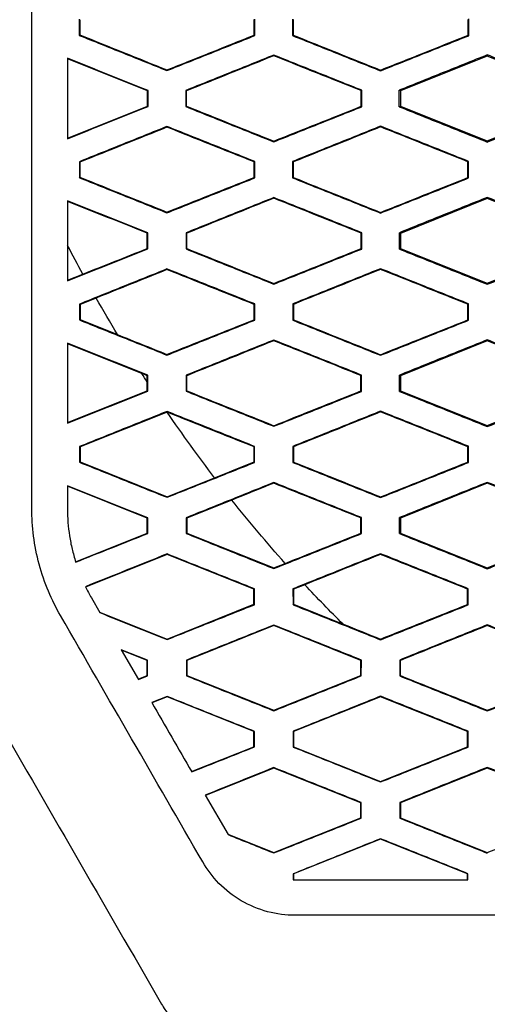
# Model space of a CAD drawing. Header units: millimetres. Extents: x -0.44 to 1.31, y -0.87 to 1.29.
# Tile 43 of 182: x 0.2543 to 0.2675, y 0.1471 to 0.1747. Entities that reach past the tile are written whole.
import ezdxf

# ---------------------------------------------------------------- set-up
doc = ezdxf.new("R2010")
doc.units = ezdxf.units.MM

msp = doc.modelspace()

# ---------------------------------------------------------------- linework, layer by layer
at = {"color": 7, "linetype": 'Continuous', "lineweight": 25}
for p, q in [((0.256013, 0.174737), (0.256013, 0.174284)), ((0.260949, 0.17428), (0.26095, 0.174741)), ((0.262006, 0.174742), (0.262006, 0.174279)), ((0.266955, 0.174276), (0.266955, 0.174745)), ((0.256013, 0.174284), (0.256031, 0.174296)), ((0.260949, 0.17428), (0.260932, 0.174292)), ((0.262006, 0.174279), (0.262024, 0.174291)), ((0.266955, 0.174276), (0.266938, 0.174288)), ((0.267478, 0.173736), (0.267478, 0.1737)), ((0.261478, 0.17373), (0.261478, 0.173711)), ((0.267478, 0.1737), (0.265035, 0.172722)), ((0.269922, 0.172722), (0.267478, 0.1737)), ((0.258478, 0.173295), (0.258478, 0.173314)), ((0.264478, 0.173289), (0.264478, 0.173307)), ((0.257945, 0.172738), (0.257928, 0.172726)), ((0.257945, 0.172283), (0.257945, 0.172738)), ((0.25901, 0.172739), (0.259011, 0.172282)), ((0.25901, 0.172739), (0.259028, 0.172727)), ((0.259028, 0.172294), (0.259028, 0.172727)), ((0.263952, 0.172743), (0.263934, 0.172731)), ((0.263951, 0.172279), (0.263952, 0.172743)), ((0.265035, 0.172722), (0.265004, 0.172743)), ((0.265035, 0.172722), (0.265035, 0.172299)), ((0.257945, 0.172283), (0.257927, 0.172295)), ((0.259028, 0.172294), (0.259011, 0.172282)), ((0.263951, 0.172279), (0.263934, 0.172291)), ((0.265005, 0.172278), (0.265035, 0.172299)), ((0.265035, 0.172299), (0.267478, 0.171322)), ((0.267478, 0.171322), (0.269922, 0.172299)), ((0.258478, 0.171725), (0.258478, 0.171706)), ((0.264478, 0.171732), (0.264478, 0.171713)), ((0.261478, 0.171293), (0.261478, 0.171312)), ((0.267478, 0.171287), (0.267478, 0.171322)), ((0.256016, 0.170735), (0.256016, 0.170286)), ((0.256033, 0.170723), (0.256016, 0.170735)), ((0.260947, 0.170739), (0.26093, 0.170728)), ((0.260947, 0.170282), (0.260947, 0.170739)), ((0.262008, 0.17074), (0.262009, 0.170281)), ((0.262026, 0.170728), (0.262008, 0.17074)), ((0.266953, 0.170743), (0.266935, 0.170732)), ((0.266953, 0.170278), (0.266953, 0.170743)), ((0.256016, 0.170286), (0.256033, 0.170298)), ((0.260947, 0.170282), (0.26093, 0.170294)), ((0.262009, 0.170281), (0.262026, 0.170293)), ((0.266953, 0.170278), (0.266935, 0.17029)), ((0.261478, 0.169727), (0.261478, 0.169708)), ((0.267478, 0.1697), (0.265035, 0.168722)), ((0.267478, 0.169733), (0.267478, 0.1697)), ((0.269922, 0.168722), (0.267478, 0.1697)), ((0.258478, 0.169298), (0.258478, 0.169317)), ((0.264478, 0.169291), (0.264478, 0.16931)), ((0.257942, 0.168736), (0.257925, 0.168724)), ((0.257942, 0.168285), (0.257942, 0.168736)), ((0.259013, 0.168737), (0.259013, 0.168284)), ((0.259013, 0.168737), (0.259031, 0.168725)), ((0.259031, 0.168296), (0.259031, 0.168725)), ((0.263949, 0.168741), (0.263932, 0.168729)), ((0.263949, 0.168281), (0.263949, 0.168741)), ((0.265035, 0.168722), (0.265007, 0.168741)), ((0.265035, 0.168722), (0.265035, 0.168299)), ((0.257942, 0.168285), (0.257925, 0.168297)), ((0.259031, 0.168296), (0.259013, 0.168284)), ((0.263949, 0.168281), (0.263931, 0.168293)), ((0.265007, 0.16828), (0.265035, 0.168299)), ((0.265035, 0.168299), (0.267478, 0.167322)), ((0.267478, 0.167322), (0.269922, 0.168299)), ((0.258478, 0.167722), (0.258478, 0.167703)), ((0.264478, 0.167729), (0.264478, 0.16771)), ((0.255681, 0.167403), (0.256114, 0.167576)), ((0.261478, 0.167296), (0.261478, 0.167315)), ((0.267478, 0.16729), (0.267478, 0.167322)), ((0.256488, 0.166903), (0.256035, 0.166722)), ((0.256018, 0.166733), (0.256019, 0.166288)), ((0.256035, 0.166722), (0.256018, 0.166733)), ((0.256035, 0.166722), (0.256035, 0.166299)), ((0.260945, 0.166738), (0.260927, 0.166726)), ((0.260944, 0.166284), (0.260945, 0.166738)), ((0.262011, 0.166738), (0.262012, 0.166283)), ((0.262029, 0.166727), (0.262011, 0.166738)), ((0.26695, 0.166741), (0.266933, 0.16673)), ((0.26695, 0.16628), (0.26695, 0.166741)), ((0.256019, 0.166288), (0.256035, 0.166299)), ((0.256035, 0.166299), (0.257088, 0.165878)), ((0.260944, 0.166284), (0.260927, 0.166296)), ((0.262012, 0.166283), (0.262029, 0.166295)), ((0.26695, 0.16628), (0.266932, 0.166292)), ((0.261478, 0.165724), (0.261478, 0.165705)), ((0.267478, 0.16573), (0.267478, 0.1657)), ((0.257767, 0.164784), (0.255681, 0.165618)), ((0.267478, 0.1657), (0.265035, 0.164722)), ((0.269922, 0.164722), (0.267478, 0.1657)), ((0.258478, 0.165301), (0.258478, 0.16532)), ((0.264478, 0.165295), (0.264478, 0.165313)), ((0.257939, 0.164734), (0.257922, 0.164722)), ((0.257922, 0.164544), (0.257922, 0.164722)), ((0.257939, 0.164287), (0.257939, 0.164734)), ((0.259016, 0.164735), (0.259017, 0.164286)), ((0.259016, 0.164735), (0.259034, 0.164723)), ((0.259034, 0.164298), (0.259034, 0.164723)), ((0.263946, 0.164739), (0.263929, 0.164727)), ((0.263946, 0.164283), (0.263946, 0.164739)), ((0.265035, 0.164722), (0.26501, 0.164739)), ((0.265035, 0.164722), (0.265035, 0.164299)), ((0.257922, 0.164299), (0.257922, 0.164544)), ((0.255681, 0.163403), (0.257922, 0.164299)), ((0.257939, 0.164287), (0.257922, 0.164299)), ((0.259034, 0.164298), (0.259017, 0.164286)), ((0.263946, 0.164283), (0.263928, 0.164295)), ((0.26501, 0.164282), (0.265035, 0.164299)), ((0.265035, 0.164299), (0.267479, 0.163322)), ((0.267479, 0.163322), (0.269922, 0.164299)), ((0.258479, 0.163699), (0.256035, 0.162722)), ((0.258479, 0.163718), (0.258479, 0.163699)), ((0.258486, 0.163697), (0.258479, 0.163699)), ((0.264479, 0.163725), (0.264479, 0.163706)), ((0.261479, 0.1633), (0.261479, 0.163318)), ((0.267479, 0.163294), (0.267479, 0.163322)), ((0.256022, 0.162731), (0.256022, 0.16229)), ((0.256035, 0.162722), (0.256022, 0.162731)), ((0.256035, 0.162722), (0.256035, 0.162299)), ((0.260941, 0.162735), (0.260924, 0.162724)), ((0.260941, 0.162286), (0.260941, 0.162735)), ((0.262015, 0.162736), (0.262015, 0.162285)), ((0.262032, 0.162724), (0.262015, 0.162736)), ((0.266947, 0.162739), (0.26693, 0.162727)), ((0.266947, 0.162282), (0.266947, 0.162739)), ((0.256022, 0.16229), (0.256035, 0.162299)), ((0.256035, 0.162299), (0.258479, 0.161322)), ((0.260941, 0.162286), (0.260923, 0.162298)), ((0.262015, 0.162285), (0.262032, 0.162297)), ((0.266947, 0.162282), (0.266929, 0.162294)), ((0.258479, 0.161322), (0.259814, 0.161856)), ((0.255681, 0.161632), (0.255681, 0.160993)), ((0.257922, 0.160722), (0.255681, 0.161618)), ((0.261479, 0.16172), (0.261479, 0.161701)), ((0.267479, 0.1617), (0.265035, 0.160722)), ((0.267479, 0.161726), (0.267479, 0.1617)), ((0.269922, 0.160722), (0.267479, 0.1617)), ((0.258479, 0.161305), (0.258479, 0.161322)), ((0.264479, 0.161298), (0.264479, 0.161317)), ((0.260301, 0.161229), (0.259035, 0.160722)), ((0.257936, 0.160732), (0.257922, 0.160722)), ((0.257936, 0.16029), (0.257936, 0.160732)), ((0.25902, 0.160733), (0.25902, 0.160289)), ((0.25902, 0.160733), (0.259035, 0.160722)), ((0.263943, 0.160736), (0.263925, 0.160725)), ((0.263942, 0.160285), (0.263943, 0.160736)), ((0.265035, 0.160722), (0.265013, 0.160737)), ((0.257922, 0.160299), (0.257922, 0.160722)), ((0.259035, 0.160722), (0.259035, 0.160299)), ((0.265035, 0.160722), (0.265035, 0.160299)), ((0.255908, 0.159493), (0.257922, 0.160299)), ((0.257936, 0.16029), (0.257922, 0.160299)), ((0.259035, 0.160299), (0.25902, 0.160289)), ((0.259035, 0.160299), (0.261479, 0.159322)), ((0.263942, 0.160285), (0.263925, 0.160297)), ((0.265014, 0.160285), (0.265035, 0.160299)), ((0.265035, 0.160299), (0.267479, 0.159322)), ((0.267479, 0.159322), (0.269922, 0.160299)), ((0.258479, 0.159699), (0.256192, 0.158785)), ((0.258479, 0.159715), (0.258479, 0.159699)), ((0.260922, 0.158722), (0.258479, 0.159699)), ((0.264479, 0.159721), (0.264479, 0.159703)), ((0.261479, 0.159322), (0.2618, 0.15945)), ((0.261479, 0.159303), (0.261479, 0.159322)), ((0.267479, 0.159298), (0.267479, 0.159322)), ((0.26235, 0.158848), (0.262035, 0.158722)), ((0.260938, 0.158733), (0.260922, 0.158722)), ((0.260922, 0.158299), (0.260922, 0.158722)), ((0.260937, 0.158288), (0.260938, 0.158733)), ((0.262018, 0.158734), (0.262019, 0.158288)), ((0.262035, 0.158722), (0.262018, 0.158734)), ((0.262035, 0.158722), (0.262035, 0.158299)), ((0.266943, 0.158737), (0.266926, 0.158725)), ((0.266943, 0.158285), (0.266943, 0.158737)), ((0.256353, 0.158479), (0.256592, 0.158065)), ((0.258479, 0.157322), (0.260922, 0.158299)), ((0.260937, 0.158288), (0.260922, 0.158299)), ((0.262019, 0.158288), (0.262035, 0.158299)), ((0.262035, 0.158299), (0.263426, 0.157743)), ((0.266943, 0.158285), (0.266926, 0.158297)), ((0.256584, 0.158079), (0.258479, 0.157322)), ((0.261479, 0.1577), (0.259035, 0.156722)), ((0.261479, 0.157716), (0.261479, 0.1577)), ((0.263922, 0.156722), (0.261479, 0.1577)), ((0.267479, 0.157722), (0.267479, 0.157703)), ((0.258479, 0.157309), (0.258479, 0.157322)), ((0.264479, 0.157302), (0.264479, 0.157321)), ((0.257932, 0.156729), (0.257194, 0.157024)), ((0.257194, 0.157024), (0.257675, 0.15619)), ((0.257922, 0.156722), (0.257202, 0.15701)), ((0.257932, 0.156729), (0.257922, 0.156722)), ((0.257922, 0.156299), (0.257922, 0.156722)), ((0.257932, 0.156292), (0.257932, 0.156729)), ((0.259024, 0.15673), (0.259024, 0.156291)), ((0.259024, 0.15673), (0.259035, 0.156722)), ((0.259035, 0.156722), (0.259035, 0.156299)), ((0.263939, 0.156734), (0.263922, 0.156722)), ((0.263922, 0.156299), (0.263922, 0.156722)), ((0.263938, 0.156288), (0.263939, 0.156734)), ((0.265017, 0.156734), (0.265018, 0.156287)), ((0.265017, 0.156734), (0.265035, 0.156723)), ((0.265035, 0.156299), (0.265035, 0.156723)), ((0.25767, 0.156198), (0.257922, 0.156299)), ((0.257675, 0.15619), (0.257932, 0.156292)), ((0.257932, 0.156292), (0.257922, 0.156299)), ((0.259035, 0.156299), (0.259024, 0.156291)), ((0.259035, 0.156299), (0.261479, 0.155322)), ((0.261479, 0.155322), (0.263922, 0.156299)), ((0.263938, 0.156288), (0.263922, 0.156299)), ((0.265035, 0.156299), (0.265018, 0.156287)), ((0.258479, 0.15571), (0.258051, 0.155539)), ((0.258479, 0.155699), (0.258056, 0.15553)), ((0.258479, 0.15571), (0.258479, 0.155699)), ((0.260922, 0.154722), (0.258479, 0.155699)), ((0.264479, 0.1557), (0.262035, 0.154722)), ((0.264479, 0.155717), (0.264479, 0.1557)), ((0.266922, 0.154722), (0.264479, 0.1557)), ((0.261479, 0.155308), (0.261479, 0.155322)), ((0.267479, 0.155302), (0.267479, 0.155321)), ((0.260934, 0.15473), (0.260922, 0.154722)), ((0.260922, 0.154299), (0.260922, 0.154722)), ((0.260933, 0.154291), (0.260934, 0.15473)), ((0.262022, 0.154731), (0.262023, 0.15429)), ((0.262035, 0.154722), (0.262022, 0.154731)), ((0.262035, 0.154722), (0.262035, 0.154299)), ((0.266939, 0.154734), (0.266922, 0.154722)), ((0.266922, 0.154299), (0.266922, 0.154722)), ((0.266939, 0.154287), (0.266939, 0.154734)), ((0.259171, 0.153599), (0.260922, 0.154299)), ((0.260933, 0.154291), (0.260922, 0.154299)), ((0.262023, 0.15429), (0.262035, 0.154299)), ((0.262035, 0.154299), (0.264479, 0.153322)), ((0.264479, 0.153322), (0.266922, 0.154299)), ((0.266939, 0.154287), (0.266922, 0.154299)), ((0.261479, 0.1537), (0.259557, 0.152931)), ((0.261479, 0.153712), (0.261479, 0.1537)), ((0.263922, 0.152722), (0.261479, 0.1537)), ((0.267479, 0.1537), (0.265035, 0.152722)), ((0.267479, 0.153718), (0.267479, 0.1537)), ((0.269922, 0.152722), (0.267479, 0.1537)), ((0.264479, 0.153307), (0.264479, 0.153322)), ((0.259553, 0.152938), (0.260194, 0.151827)), ((0.263935, 0.152731), (0.263922, 0.152722)), ((0.263922, 0.152299), (0.263922, 0.152722)), ((0.263934, 0.152291), (0.263935, 0.152731)), ((0.265022, 0.152732), (0.265022, 0.15229)), ((0.265022, 0.152732), (0.265035, 0.152722)), ((0.265035, 0.152722), (0.265035, 0.152299)), ((0.261479, 0.151322), (0.263922, 0.152299)), ((0.263934, 0.152291), (0.263922, 0.152299)), ((0.265035, 0.152299), (0.265022, 0.15229)), ((0.265035, 0.152299), (0.267479, 0.151322)), ((0.267479, 0.151322), (0.269922, 0.152299)), ((0.260188, 0.151838), (0.261479, 0.151322)), ((0.264479, 0.1517), (0.262035, 0.150722)), ((0.264479, 0.151713), (0.264479, 0.1517)), ((0.266922, 0.150722), (0.264479, 0.1517)), ((0.261479, 0.151312), (0.261479, 0.151322)), ((0.267479, 0.151307), (0.267479, 0.151322)), ((0.262027, 0.150728), (0.262027, 0.150562)), ((0.262027, 0.150728), (0.262035, 0.150722)), ((0.262035, 0.150722), (0.262035, 0.150561)), ((0.266935, 0.150731), (0.266922, 0.150722)), ((0.266922, 0.150561), (0.266922, 0.150722)), ((0.266935, 0.150561), (0.266935, 0.150731))]:
    msp.add_line(p, q, dxfattribs=at)
for points in [[(0.254681, 0.160984), (0.254681, 0.176109), (0.254681, 0.191171), (0.25468, 0.206227)], [(0.256031, 0.174725), (0.256031, 0.174582), (0.256031, 0.174439), (0.256031, 0.174296)], [(0.260932, 0.174292), (0.260932, 0.174438), (0.260932, 0.174584), (0.260932, 0.174729)], [(0.262023, 0.17473), (0.262023, 0.174584), (0.262024, 0.174437), (0.262024, 0.174291)], [(0.266938, 0.174288), (0.266938, 0.174437), (0.266938, 0.174585), (0.266938, 0.174733)], [(0.256031, 0.174296), (0.256846, 0.173969), (0.257662, 0.173641), (0.258478, 0.173314)], [(0.258478, 0.173314), (0.259296, 0.17364), (0.260114, 0.173966), (0.260932, 0.174292)], [(0.262024, 0.174291), (0.262842, 0.173963), (0.26366, 0.173635), (0.264478, 0.173307)], [(0.264478, 0.173307), (0.265298, 0.173634), (0.266118, 0.173961), (0.266938, 0.174288)], [(0.257928, 0.172726), (0.257178, 0.173025), (0.25643, 0.173323), (0.255681, 0.173622)], [(0.261478, 0.173711), (0.260661, 0.173383), (0.259845, 0.173055), (0.259028, 0.172727)], [(0.263934, 0.172731), (0.263115, 0.173057), (0.262297, 0.173384), (0.261478, 0.173711)], [(0.257927, 0.172295), (0.257927, 0.172439), (0.257927, 0.172582), (0.257928, 0.172726)], [(0.263934, 0.172291), (0.263934, 0.172437), (0.263934, 0.172584), (0.263934, 0.172731)], [(0.265005, 0.172278), (0.265004, 0.172433), (0.265004, 0.172588), (0.265004, 0.172743)], [(0.255681, 0.1714), (0.256429, 0.171699), (0.257178, 0.171997), (0.257927, 0.172295)], [(0.259028, 0.172294), (0.259845, 0.171967), (0.260661, 0.171639), (0.261478, 0.171312)], [(0.261478, 0.171312), (0.262297, 0.171638), (0.263115, 0.171965), (0.263934, 0.172291)], [(0.258478, 0.171706), (0.257663, 0.171378), (0.256848, 0.171051), (0.256033, 0.170723)], [(0.26093, 0.170728), (0.260112, 0.171054), (0.259295, 0.17138), (0.258478, 0.171706)], [(0.264478, 0.171713), (0.263661, 0.171385), (0.262843, 0.171057), (0.262026, 0.170728)], [(0.266935, 0.170732), (0.266116, 0.171059), (0.265297, 0.171386), (0.264478, 0.171713)], [(0.256033, 0.170723), (0.256033, 0.170582), (0.256033, 0.17044), (0.256033, 0.170298)], [(0.26093, 0.170294), (0.26093, 0.170438), (0.26093, 0.170583), (0.26093, 0.170728)], [(0.262026, 0.170728), (0.262026, 0.170583), (0.262026, 0.170438), (0.262026, 0.170293)], [(0.266935, 0.17029), (0.266935, 0.170437), (0.266935, 0.170584), (0.266935, 0.170732)], [(0.256033, 0.170298), (0.256848, 0.169971), (0.257663, 0.169644), (0.258478, 0.169317)], [(0.258478, 0.169317), (0.259295, 0.169643), (0.260112, 0.169968), (0.26093, 0.170294)], [(0.262026, 0.170293), (0.262843, 0.169965), (0.263661, 0.169638), (0.264478, 0.16931)], [(0.264478, 0.16931), (0.265297, 0.169637), (0.266116, 0.169963), (0.266935, 0.17029)], [(0.257925, 0.168724), (0.257177, 0.169023), (0.256429, 0.169321), (0.255681, 0.169619)], [(0.261478, 0.169708), (0.260662, 0.169381), (0.259846, 0.169053), (0.259031, 0.168725)], [(0.263932, 0.168729), (0.263114, 0.169055), (0.262296, 0.169382), (0.261478, 0.169708)], [(0.257925, 0.168297), (0.257925, 0.168439), (0.257925, 0.168582), (0.257925, 0.168724)], [(0.263931, 0.168293), (0.263931, 0.168438), (0.263931, 0.168583), (0.263932, 0.168729)], [(0.265007, 0.16828), (0.265007, 0.168434), (0.265007, 0.168588), (0.265007, 0.168741)], [(0.256114, 0.167576), (0.255967, 0.167844), (0.255823, 0.168113), (0.255681, 0.168384)], [(0.256114, 0.167576), (0.256717, 0.167816), (0.257321, 0.168057), (0.257925, 0.168297)], [(0.259031, 0.168296), (0.259847, 0.167969), (0.260662, 0.167642), (0.261478, 0.167315)], [(0.261478, 0.167315), (0.262296, 0.167641), (0.263113, 0.167967), (0.263931, 0.168293)], [(0.258478, 0.167703), (0.257815, 0.167436), (0.257152, 0.16717), (0.256488, 0.166903)], [(0.260927, 0.166726), (0.260111, 0.167051), (0.259294, 0.167377), (0.258478, 0.167703)], [(0.264478, 0.16771), (0.263662, 0.167382), (0.262845, 0.167054), (0.262029, 0.166727)], [(0.266933, 0.16673), (0.266114, 0.167056), (0.265296, 0.167383), (0.264478, 0.16771)], [(0.257088, 0.165878), (0.256884, 0.166217), (0.256684, 0.166559), (0.256488, 0.166903)], [(0.260927, 0.166296), (0.260927, 0.166439), (0.260927, 0.166582), (0.260927, 0.166726)], [(0.262029, 0.166727), (0.262029, 0.166583), (0.262029, 0.166439), (0.262029, 0.166295)], [(0.266932, 0.166292), (0.266932, 0.166438), (0.266933, 0.166584), (0.266933, 0.16673)], [(0.258478, 0.16532), (0.259294, 0.165645), (0.26011, 0.16597), (0.260927, 0.166296)], [(0.262029, 0.166295), (0.262845, 0.165968), (0.263662, 0.16564), (0.264478, 0.165313)], [(0.264478, 0.165313), (0.265296, 0.16564), (0.266114, 0.165966), (0.266932, 0.166292)], [(0.257088, 0.165878), (0.257552, 0.165692), (0.258015, 0.165506), (0.258478, 0.16532)], [(0.261478, 0.165705), (0.260663, 0.165378), (0.259848, 0.16505), (0.259034, 0.164723)], [(0.263929, 0.164727), (0.263112, 0.165053), (0.262295, 0.165379), (0.261478, 0.165705)], [(0.257922, 0.164722), (0.25787, 0.164743), (0.257819, 0.164763), (0.257767, 0.164784)], [(0.257922, 0.164544), (0.25787, 0.164624), (0.257818, 0.164704), (0.257767, 0.164784)], [(0.263928, 0.164295), (0.263928, 0.164439), (0.263928, 0.164583), (0.263929, 0.164727)], [(0.26501, 0.164282), (0.26501, 0.164435), (0.26501, 0.164587), (0.26501, 0.164739)], [(0.259034, 0.164298), (0.259849, 0.163972), (0.260664, 0.163645), (0.261479, 0.163318)], [(0.261479, 0.163318), (0.262295, 0.163644), (0.263111, 0.163969), (0.263928, 0.164295)], [(0.260924, 0.162724), (0.260111, 0.163048), (0.259298, 0.163372), (0.258486, 0.163697)], [(0.259814, 0.161856), (0.259355, 0.162457), (0.258912, 0.163071), (0.258486, 0.163697)], [(0.264479, 0.163706), (0.263663, 0.163379), (0.262847, 0.163052), (0.262032, 0.162724)], [(0.26693, 0.162727), (0.266112, 0.163054), (0.265295, 0.16338), (0.264479, 0.163706)], [(0.260923, 0.162298), (0.260924, 0.16244), (0.260924, 0.162582), (0.260924, 0.162724)], [(0.262032, 0.162724), (0.262032, 0.162582), (0.262032, 0.162439), (0.262032, 0.162297)], [(0.266929, 0.162294), (0.266929, 0.162439), (0.266929, 0.162583), (0.26693, 0.162727)], [(0.259814, 0.161856), (0.260184, 0.162003), (0.260553, 0.16215), (0.260923, 0.162298)], [(0.262032, 0.162297), (0.262848, 0.16197), (0.263663, 0.161644), (0.264479, 0.161317)], [(0.264479, 0.161317), (0.265295, 0.161643), (0.266112, 0.161968), (0.266929, 0.162294)], [(0.261479, 0.161701), (0.261086, 0.161544), (0.260694, 0.161386), (0.260301, 0.161229)], [(0.263925, 0.160725), (0.263109, 0.16105), (0.262294, 0.161376), (0.261479, 0.161701)], [(0.261799, 0.15945), (0.261283, 0.160028), (0.260783, 0.160621), (0.260301, 0.161229)], [(0.255485, 0.157984), (0.255363, 0.158195), (0.255134, 0.158652), (0.254869, 0.15942), (0.254712, 0.160221), (0.254681, 0.160736), (0.254681, 0.160984)], [(0.265014, 0.160285), (0.265014, 0.160435), (0.265014, 0.160586), (0.265013, 0.160737)], [(0.263925, 0.160297), (0.263925, 0.16044), (0.263925, 0.160582), (0.263925, 0.160725)], [(0.261799, 0.15945), (0.262508, 0.159732), (0.263216, 0.160015), (0.263925, 0.160297)], [(0.264479, 0.159703), (0.263769, 0.159418), (0.263059, 0.159133), (0.26235, 0.158848)], [(0.266926, 0.158725), (0.26611, 0.159051), (0.265294, 0.159377), (0.264479, 0.159703)], [(0.263426, 0.157743), (0.263059, 0.158103), (0.262701, 0.158472), (0.26235, 0.158848)], [(0.256187, 0.158794), (0.256239, 0.158687), (0.256295, 0.158582), (0.256353, 0.158479)], [(0.266926, 0.158297), (0.266926, 0.158439), (0.266926, 0.158582), (0.266926, 0.158725)], [(0.264479, 0.157321), (0.265294, 0.157646), (0.26611, 0.157971), (0.266926, 0.158297)], [(0.263426, 0.157743), (0.263777, 0.157602), (0.264128, 0.157462), (0.264479, 0.157321)], [(0.267479, 0.157703), (0.266664, 0.157376), (0.265849, 0.15705), (0.265035, 0.156723)], [(0.269926, 0.156725), (0.26911, 0.157051), (0.268294, 0.157377), (0.267479, 0.157703)], [(0.265035, 0.156299), (0.26585, 0.155973), (0.266664, 0.155647), (0.267479, 0.155321)], [(0.267479, 0.155321), (0.268294, 0.155646), (0.26911, 0.155971), (0.269926, 0.156297)], [(0.253485, 0.155448), (0.255099, 0.152652), (0.256713, 0.149856), (0.258327, 0.147061)], [(0.26208, 0.149561), (0.261825, 0.149561), (0.261298, 0.149627), (0.260544, 0.149941), (0.25991, 0.15044), (0.259604, 0.150849), (0.259482, 0.151061)], [(0.262027, 0.150562), (0.262047, 0.150561), (0.262067, 0.150561), (0.262086, 0.150561)], [(0.302882, 0.149561), (0.289274, 0.149561), (0.275689, 0.149561), (0.26208, 0.149561)]]:
    msp.add_open_spline(points, degree=3, dxfattribs=at)
for points, knots in [([(0.256013, 0.174284), (0.256424, 0.174119), (0.257246, 0.17379), (0.258068, 0.17346), (0.258478, 0.173295)], [0, 0, 0, 0, 0.500232, 1, 1, 1, 1]), ([(0.258478, 0.173295), (0.258891, 0.17346), (0.259714, 0.173788), (0.260538, 0.174116), (0.260949, 0.17428)], [0, 0, 0, 0, 0.500447, 1, 1, 1, 1]), ([(0.262006, 0.174279), (0.262419, 0.174114), (0.263242, 0.173784), (0.264067, 0.173454), (0.264478, 0.173289)], [0, 0, 0, 0, 0.500444, 1, 1, 1, 1]), ([(0.264478, 0.173289), (0.264892, 0.173453), (0.265717, 0.173783), (0.266543, 0.174112), (0.266955, 0.174276)], [0, 0, 0, 0, 0.5005237, 1, 1, 1, 1]), ([(0.267478, 0.173736), (0.267066, 0.17357), (0.266242, 0.17324), (0.265417, 0.172909), (0.265004, 0.172743)], [0, 0, 0, 0, 0.49947, 1, 1, 1, 1]), ([(0.269956, 0.172746), (0.269544, 0.172911), (0.268718, 0.173241), (0.267892, 0.173571), (0.267478, 0.173736)], [0, 0, 0, 0, 0.499572, 1, 1, 1, 1]), ([(0.257945, 0.172738), (0.257568, 0.172888), (0.256813, 0.17319), (0.256058, 0.17349), (0.255681, 0.173641)], [0, 0, 0, 0, 0.499789, 1, 1, 1, 1]), ([(0.255681, 0.173641), (0.255681, 0.173265), (0.255681, 0.172511), (0.255681, 0.171758), (0.255681, 0.171382)], [0, 0, 0, 0, 0.49987, 1, 1, 1, 1]), ([(0.261478, 0.17373), (0.261067, 0.173565), (0.260245, 0.173234), (0.259422, 0.172904), (0.25901, 0.172739)], [0, 0, 0, 0, 0.4995236, 1, 1, 1, 1]), ([(0.263952, 0.172743), (0.26354, 0.172907), (0.262715, 0.173236), (0.261891, 0.173565), (0.261478, 0.17373)], [0, 0, 0, 0, 0.499566, 1, 1, 1, 1]), ([(0.255681, 0.171382), (0.256058, 0.171532), (0.256813, 0.171832), (0.257568, 0.172133), (0.257945, 0.172283)], [0, 0, 0, 0, 0.500297, 1, 1, 1, 1]), ([(0.259011, 0.172282), (0.259422, 0.172117), (0.260245, 0.171788), (0.261067, 0.171458), (0.261478, 0.171293)], [0, 0, 0, 0, 0.50039, 1, 1, 1, 1]), ([(0.261478, 0.171293), (0.261891, 0.171458), (0.262715, 0.171786), (0.26354, 0.172115), (0.263951, 0.172279)], [0, 0, 0, 0, 0.50052, 1, 1, 1, 1]), ([(0.265005, 0.172278), (0.265417, 0.172113), (0.266242, 0.171783), (0.267066, 0.171452), (0.267478, 0.171287)], [0, 0, 0, 0, 0.500446, 1, 1, 1, 1]), ([(0.267478, 0.171287), (0.267892, 0.171452), (0.268718, 0.171782), (0.269544, 0.172111), (0.269956, 0.172276)], [0, 0, 0, 0, 0.5005143, 1, 1, 1, 1]), ([(0.258478, 0.171725), (0.258068, 0.17156), (0.257247, 0.17123), (0.256426, 0.1709), (0.256016, 0.170735)], [0, 0, 0, 0, 0.499682, 1, 1, 1, 1]), ([(0.260947, 0.170739), (0.260536, 0.170904), (0.259713, 0.171232), (0.25889, 0.17156), (0.258478, 0.171725)], [0, 0, 0, 0, 0.499639, 1, 1, 1, 1]), ([(0.264478, 0.171732), (0.264067, 0.171567), (0.263244, 0.171236), (0.26242, 0.170906), (0.262008, 0.17074)], [0, 0, 0, 0, 0.49947, 1, 1, 1, 1]), ([(0.266953, 0.170743), (0.266541, 0.170908), (0.265716, 0.171237), (0.264891, 0.171567), (0.264478, 0.171732)], [0, 0, 0, 0, 0.499561, 1, 1, 1, 1]), ([(0.256016, 0.170286), (0.256426, 0.170121), (0.257247, 0.169792), (0.258068, 0.169463), (0.258478, 0.169298)], [0, 0, 0, 0, 0.500218, 1, 1, 1, 1]), ([(0.258478, 0.169298), (0.25889, 0.169462), (0.259713, 0.16979), (0.260536, 0.170118), (0.260947, 0.170282)], [0, 0, 0, 0, 0.500463, 1, 1, 1, 1]), ([(0.262009, 0.170281), (0.262421, 0.170116), (0.263244, 0.169786), (0.264067, 0.169456), (0.264478, 0.169291)], [0, 0, 0, 0, 0.50043, 1, 1, 1, 1]), ([(0.264478, 0.169291), (0.264891, 0.169456), (0.265716, 0.169785), (0.266541, 0.170114), (0.266953, 0.170278)], [0, 0, 0, 0, 0.500539, 1, 1, 1, 1]), ([(0.257942, 0.168736), (0.257566, 0.168887), (0.256812, 0.169187), (0.256058, 0.169488), (0.255681, 0.169638)], [0, 0, 0, 0, 0.499803, 1, 1, 1, 1]), ([(0.255681, 0.169638), (0.255681, 0.169263), (0.255681, 0.168512), (0.255681, 0.16776), (0.255681, 0.167385)], [0, 0, 0, 0, 0.4998053, 1, 1, 1, 1]), ([(0.261478, 0.169727), (0.261068, 0.169562), (0.260246, 0.169232), (0.259424, 0.168902), (0.259013, 0.168737)], [0, 0, 0, 0, 0.499508, 1, 1, 1, 1]), ([(0.263949, 0.168741), (0.263538, 0.168905), (0.262714, 0.169234), (0.261891, 0.169563), (0.261478, 0.169727)], [0, 0, 0, 0, 0.499579, 1, 1, 1, 1]), ([(0.267478, 0.169733), (0.267067, 0.169568), (0.266243, 0.169237), (0.265419, 0.168907), (0.265007, 0.168741)], [0, 0, 0, 0, 0.499455, 1, 1, 1, 1]), ([(0.269954, 0.168744), (0.269542, 0.168909), (0.268716, 0.169238), (0.267891, 0.169568), (0.267478, 0.169733)], [0, 0, 0, 0, 0.499584, 1, 1, 1, 1]), ([(0.255681, 0.167385), (0.256058, 0.167535), (0.256812, 0.167835), (0.257565, 0.168135), (0.257942, 0.168285)], [0, 0, 0, 0, 0.500311, 1, 1, 1, 1]), ([(0.259013, 0.168284), (0.259425, 0.168119), (0.260246, 0.16779), (0.261068, 0.167461), (0.261478, 0.167296)], [0, 0, 0, 0, 0.50038, 1, 1, 1, 1]), ([(0.261478, 0.167296), (0.261891, 0.16746), (0.262714, 0.167788), (0.263537, 0.168117), (0.263949, 0.168281)], [0, 0, 0, 0, 0.500533, 1, 1, 1, 1]), ([(0.265007, 0.16828), (0.265419, 0.168115), (0.266243, 0.167785), (0.267067, 0.167455), (0.267478, 0.16729)], [0, 0, 0, 0, 0.500436, 1, 1, 1, 1]), ([(0.267478, 0.16729), (0.267891, 0.167455), (0.268716, 0.167784), (0.269541, 0.168113), (0.269953, 0.168278)], [0, 0, 0, 0, 0.500527, 1, 1, 1, 1]), ([(0.258478, 0.167722), (0.258069, 0.167557), (0.257248, 0.167228), (0.256429, 0.166898), (0.256018, 0.166733)], [0, 0, 0, 0, 0.49967, 1, 1, 1, 1]), ([(0.260945, 0.166738), (0.260534, 0.166902), (0.259712, 0.16723), (0.25889, 0.167558), (0.258478, 0.167722)], [0, 0, 0, 0, 0.499648, 1, 1, 1, 1]), ([(0.264478, 0.167729), (0.264068, 0.167564), (0.263245, 0.167234), (0.262423, 0.166904), (0.262011, 0.166738)], [0, 0, 0, 0, 0.499458, 1, 1, 1, 1]), ([(0.26695, 0.166741), (0.266539, 0.166906), (0.265715, 0.167235), (0.264891, 0.167564), (0.264478, 0.167729)], [0, 0, 0, 0, 0.49957, 1, 1, 1, 1]), ([(0.256019, 0.166288), (0.256429, 0.166123), (0.257249, 0.165794), (0.258069, 0.165466), (0.258478, 0.165301)], [0, 0, 0, 0, 0.50021, 1, 1, 1, 1]), ([(0.258478, 0.165301), (0.25889, 0.165465), (0.259712, 0.165793), (0.260534, 0.16612), (0.260944, 0.166284)], [0, 0, 0, 0, 0.500473, 1, 1, 1, 1]), ([(0.262012, 0.166283), (0.262423, 0.166118), (0.263245, 0.165789), (0.264068, 0.165459), (0.264478, 0.165295)], [0, 0, 0, 0, 0.500423, 1, 1, 1, 1]), ([(0.264478, 0.165295), (0.264891, 0.165459), (0.265714, 0.165787), (0.266538, 0.166116), (0.26695, 0.16628)], [0, 0, 0, 0, 0.5005494, 1, 1, 1, 1]), ([(0.261478, 0.165724), (0.261068, 0.165559), (0.260247, 0.16523), (0.259427, 0.1649), (0.259016, 0.164735)], [0, 0, 0, 0, 0.499499, 1, 1, 1, 1]), ([(0.263946, 0.164739), (0.263535, 0.164903), (0.262713, 0.165231), (0.26189, 0.16556), (0.261478, 0.165724)], [0, 0, 0, 0, 0.499585, 1, 1, 1, 1]), ([(0.267478, 0.16573), (0.267067, 0.165565), (0.266244, 0.165235), (0.265422, 0.164905), (0.26501, 0.164739)], [0, 0, 0, 0, 0.4994452, 1, 1, 1, 1]), ([(0.269951, 0.164742), (0.269539, 0.164907), (0.268715, 0.165236), (0.267891, 0.165565), (0.267478, 0.16573)], [0, 0, 0, 0, 0.499591, 1, 1, 1, 1]), ([(0.257939, 0.164734), (0.257563, 0.164884), (0.25681, 0.165185), (0.256057, 0.165485), (0.255681, 0.165635)], [0, 0, 0, 0, 0.499811, 1, 1, 1, 1]), ([(0.255681, 0.165635), (0.255681, 0.165261), (0.255681, 0.164512), (0.255681, 0.163763), (0.255681, 0.163388)], [0, 0, 0, 0, 0.499775, 1, 1, 1, 1]), ([(0.255681, 0.163388), (0.256058, 0.163538), (0.25681, 0.163838), (0.257563, 0.164137), (0.257939, 0.164287)], [0, 0, 0, 0, 0.500318, 1, 1, 1, 1]), ([(0.259017, 0.164286), (0.259427, 0.164122), (0.260248, 0.163793), (0.261068, 0.163464), (0.261479, 0.1633)], [0, 0, 0, 0, 0.500376, 1, 1, 1, 1]), ([(0.261479, 0.1633), (0.26189, 0.163464), (0.262712, 0.163791), (0.263535, 0.164119), (0.263946, 0.164283)], [0, 0, 0, 0, 0.500541, 1, 1, 1, 1]), ([(0.26501, 0.164282), (0.265422, 0.164117), (0.266245, 0.163788), (0.267067, 0.163458), (0.267479, 0.163294)], [0, 0, 0, 0, 0.500432, 1, 1, 1, 1]), ([(0.267479, 0.163294), (0.267891, 0.163458), (0.268715, 0.163787), (0.269539, 0.164116), (0.26995, 0.16428)], [0, 0, 0, 0, 0.5005345, 1, 1, 1, 1]), ([(0.258479, 0.163718), (0.258069, 0.163554), (0.25725, 0.163225), (0.256431, 0.162896), (0.256022, 0.162731)], [0, 0, 0, 0, 0.499664, 1, 1, 1, 1]), ([(0.260941, 0.162735), (0.260531, 0.162899), (0.25971, 0.163227), (0.258889, 0.163554), (0.258479, 0.163718)], [0, 0, 0, 0, 0.499652, 1, 1, 1, 1]), ([(0.264479, 0.163725), (0.264068, 0.163561), (0.263247, 0.163231), (0.262426, 0.162901), (0.262015, 0.162736)], [0, 0, 0, 0, 0.499451, 1, 1, 1, 1]), ([(0.266947, 0.162739), (0.266536, 0.162904), (0.265713, 0.163232), (0.26489, 0.163561), (0.264479, 0.163725)], [0, 0, 0, 0, 0.499573, 1, 1, 1, 1]), ([(0.256022, 0.16229), (0.256432, 0.162126), (0.25725, 0.161797), (0.258069, 0.161469), (0.258479, 0.161305)], [0, 0, 0, 0, 0.5002084, 1, 1, 1, 1]), ([(0.258479, 0.161305), (0.258889, 0.161469), (0.25971, 0.161795), (0.260531, 0.162123), (0.260941, 0.162286)], [0, 0, 0, 0, 0.500477, 1, 1, 1, 1]), ([(0.262015, 0.162285), (0.262426, 0.162121), (0.263247, 0.161792), (0.264068, 0.161463), (0.264479, 0.161298)], [0, 0, 0, 0, 0.500422, 1, 1, 1, 1]), ([(0.264479, 0.161298), (0.26489, 0.161462), (0.265713, 0.16179), (0.266536, 0.162118), (0.266947, 0.162282)], [0, 0, 0, 0, 0.500554, 1, 1, 1, 1]), ([(0.257936, 0.160732), (0.25756, 0.160882), (0.256809, 0.161182), (0.256057, 0.161482), (0.255681, 0.161632)], [0, 0, 0, 0, 0.499812, 1, 1, 1, 1]), ([(0.261479, 0.16172), (0.261069, 0.161556), (0.260249, 0.161227), (0.25943, 0.160897), (0.25902, 0.160733)], [0, 0, 0, 0, 0.499495, 1, 1, 1, 1]), ([(0.263943, 0.160736), (0.263532, 0.1609), (0.262711, 0.161228), (0.26189, 0.161556), (0.261479, 0.16172)], [0, 0, 0, 0, 0.499586, 1, 1, 1, 1]), ([(0.267479, 0.161726), (0.267068, 0.161562), (0.266246, 0.161232), (0.265425, 0.160902), (0.265013, 0.160737)], [0, 0, 0, 0, 0.499441, 1, 1, 1, 1]), ([(0.269947, 0.16074), (0.269536, 0.160904), (0.268713, 0.161233), (0.26789, 0.161562), (0.267479, 0.161726)], [0, 0, 0, 0, 0.499591, 1, 1, 1, 1]), ([(0.255681, 0.160993), (0.255684, 0.16086), (0.255688, 0.160603), (0.255736, 0.160223), (0.255805, 0.159851), (0.255876, 0.159606), (0.255911, 0.159483)], [0, 0, 0, 0, 0.26074, 0.501832, 0.750282, 1, 1, 1, 1]), ([(0.255911, 0.159483), (0.256249, 0.159618), (0.256923, 0.159886), (0.257598, 0.160155), (0.257936, 0.16029)], [0, 0, 0, 0, 0.50036, 1, 1, 1, 1]), ([(0.25902, 0.160289), (0.25943, 0.160124), (0.260249, 0.159796), (0.261069, 0.159467), (0.261479, 0.159303)], [0, 0, 0, 0, 0.500377, 1, 1, 1, 1]), ([(0.261479, 0.159303), (0.26189, 0.159467), (0.262711, 0.159794), (0.263532, 0.160122), (0.263942, 0.160285)], [0, 0, 0, 0, 0.500542, 1, 1, 1, 1]), ([(0.265014, 0.160285), (0.265425, 0.16012), (0.266246, 0.159791), (0.267068, 0.159462), (0.267479, 0.159298)], [0, 0, 0, 0, 0.500434, 1, 1, 1, 1]), ([(0.267479, 0.159298), (0.26789, 0.159462), (0.268713, 0.15979), (0.269536, 0.160118), (0.269947, 0.160282)], [0, 0, 0, 0, 0.500536, 1, 1, 1, 1]), ([(0.258479, 0.159715), (0.258097, 0.159561), (0.257333, 0.159254), (0.256569, 0.158947), (0.256187, 0.158794)], [0, 0, 0, 0, 0.499638, 1, 1, 1, 1]), ([(0.260938, 0.158733), (0.260528, 0.158896), (0.259708, 0.159224), (0.258889, 0.159551), (0.258479, 0.159715)], [0, 0, 0, 0, 0.49965, 1, 1, 1, 1]), ([(0.264479, 0.159721), (0.264069, 0.159557), (0.263249, 0.159228), (0.262429, 0.158899), (0.262018, 0.158734)], [0, 0, 0, 0, 0.49945, 1, 1, 1, 1]), ([(0.266943, 0.158737), (0.266533, 0.158901), (0.265711, 0.159229), (0.26489, 0.159557), (0.264479, 0.159721)], [0, 0, 0, 0, 0.499571, 1, 1, 1, 1]), ([(0.258479, 0.157309), (0.258889, 0.157472), (0.259708, 0.157799), (0.260528, 0.158125), (0.260937, 0.158288)], [0, 0, 0, 0, 0.500475, 1, 1, 1, 1]), ([(0.262019, 0.158288), (0.262429, 0.158123), (0.263249, 0.157795), (0.264069, 0.157466), (0.264479, 0.157302)], [0, 0, 0, 0, 0.500427, 1, 1, 1, 1]), ([(0.264479, 0.157302), (0.26489, 0.157466), (0.265711, 0.157794), (0.266533, 0.158121), (0.266943, 0.158285)], [0, 0, 0, 0, 0.5005527, 1, 1, 1, 1]), ([(0.259482, 0.151061), (0.258798, 0.152245), (0.258142, 0.153382), (0.256826, 0.15566), (0.256169, 0.156799), (0.255485, 0.157984)], [0, 0, 0, 0, 0.5, 0.5, 1, 1, 1, 1]), ([(0.256592, 0.158065), (0.256907, 0.157939), (0.257536, 0.157687), (0.258164, 0.157435), (0.258479, 0.157309)], [0, 0, 0, 0, 0.500313, 1, 1, 1, 1]), ([(0.261479, 0.157716), (0.26107, 0.157552), (0.260251, 0.157223), (0.259433, 0.156895), (0.259024, 0.15673)], [0, 0, 0, 0, 0.499498, 1, 1, 1, 1]), ([(0.263939, 0.156734), (0.263529, 0.156897), (0.262709, 0.157225), (0.261889, 0.157552), (0.261479, 0.157716)], [0, 0, 0, 0, 0.49958, 1, 1, 1, 1]), ([(0.267479, 0.157722), (0.267069, 0.157558), (0.266248, 0.157228), (0.265428, 0.156899), (0.265017, 0.156734)], [0, 0, 0, 0, 0.499443, 1, 1, 1, 1]), ([(0.269944, 0.156737), (0.269533, 0.156901), (0.268711, 0.15723), (0.26789, 0.157558), (0.267479, 0.157722)], [0, 0, 0, 0, 0.499584, 1, 1, 1, 1]), ([(0.259024, 0.156291), (0.259433, 0.156127), (0.260251, 0.155799), (0.26107, 0.155471), (0.261479, 0.155308)], [0, 0, 0, 0, 0.500385, 1, 1, 1, 1]), ([(0.261479, 0.155308), (0.261889, 0.155471), (0.262709, 0.155798), (0.263529, 0.156125), (0.263938, 0.156288)], [0, 0, 0, 0, 0.500538, 1, 1, 1, 1]), ([(0.265018, 0.156287), (0.265428, 0.156123), (0.266248, 0.155794), (0.267069, 0.155466), (0.267479, 0.155302)], [0, 0, 0, 0, 0.500442, 1, 1, 1, 1]), ([(0.267479, 0.155302), (0.26789, 0.155466), (0.268711, 0.155793), (0.269533, 0.156121), (0.269943, 0.156285)], [0, 0, 0, 0, 0.500532, 1, 1, 1, 1]), ([(0.258051, 0.155539), (0.258239, 0.155214), (0.258614, 0.154565), (0.258988, 0.153916), (0.259176, 0.153591)], [0, 0, 0, 0, 0.500224, 1, 1, 1, 1]), ([(0.260934, 0.15473), (0.260525, 0.154893), (0.259706, 0.15522), (0.258888, 0.155547), (0.258479, 0.15571)], [0, 0, 0, 0, 0.499642, 1, 1, 1, 1]), ([(0.264479, 0.155717), (0.26407, 0.155553), (0.263251, 0.155224), (0.262432, 0.154896), (0.262022, 0.154731)], [0, 0, 0, 0, 0.4994559, 1, 1, 1, 1]), ([(0.266939, 0.154734), (0.26653, 0.154898), (0.265709, 0.155226), (0.264889, 0.155553), (0.264479, 0.155717)], [0, 0, 0, 0, 0.499562, 1, 1, 1, 1]), ([(0.259176, 0.153591), (0.259469, 0.153708), (0.260055, 0.153941), (0.260641, 0.154175), (0.260933, 0.154291)], [0, 0, 0, 0, 0.500644, 1, 1, 1, 1]), ([(0.262023, 0.15429), (0.262432, 0.154126), (0.263251, 0.153798), (0.26407, 0.153471), (0.264479, 0.153307)], [0, 0, 0, 0, 0.500438, 1, 1, 1, 1]), ([(0.264479, 0.153307), (0.264889, 0.15347), (0.265709, 0.153797), (0.266529, 0.154124), (0.266939, 0.154287)], [0, 0, 0, 0, 0.500545, 1, 1, 1, 1]), ([(0.261479, 0.153712), (0.261158, 0.153583), (0.260516, 0.153325), (0.259874, 0.153067), (0.259553, 0.152938)], [0, 0, 0, 0, 0.499385, 1, 1, 1, 1]), ([(0.263935, 0.152731), (0.263526, 0.152894), (0.262707, 0.153221), (0.261888, 0.153548), (0.261479, 0.153712)], [0, 0, 0, 0, 0.499569, 1, 1, 1, 1]), ([(0.267479, 0.153718), (0.26707, 0.153554), (0.26625, 0.153225), (0.265432, 0.152896), (0.265022, 0.152732)], [0, 0, 0, 0, 0.499452, 1, 1, 1, 1]), ([(0.269939, 0.152734), (0.26953, 0.152898), (0.268709, 0.153226), (0.267889, 0.153554), (0.267479, 0.153718)], [0, 0, 0, 0, 0.499572, 1, 1, 1, 1]), ([(0.261479, 0.151312), (0.261888, 0.151476), (0.262707, 0.151802), (0.263525, 0.152128), (0.263934, 0.152291)], [0, 0, 0, 0, 0.500526, 1, 1, 1, 1]), ([(0.265022, 0.15229), (0.265432, 0.152126), (0.266251, 0.151798), (0.26707, 0.15147), (0.267479, 0.151307)], [0, 0, 0, 0, 0.500455, 1, 1, 1, 1]), ([(0.260194, 0.151827), (0.260408, 0.151741), (0.260836, 0.15157), (0.261264, 0.151398), (0.261479, 0.151312)], [0, 0, 0, 0, 0.499045, 1, 1, 1, 1]), ([(0.264479, 0.151713), (0.26407, 0.151549), (0.263253, 0.15122), (0.262436, 0.150892), (0.262027, 0.150728)], [0, 0, 0, 0, 0.499468, 1, 1, 1, 1]), ([(0.266935, 0.150731), (0.266526, 0.150895), (0.265707, 0.151222), (0.264888, 0.151549), (0.264479, 0.151713)], [0, 0, 0, 0, 0.499548, 1, 1, 1, 1]), ([(0.262086, 0.150561), (0.262625, 0.150561), (0.263703, 0.150561), (0.265319, 0.150561), (0.266396, 0.150561), (0.266935, 0.150561)], [0, 0, 0, 0, 0.33357, 0.666901, 1, 1, 1, 1]), ([(0.258327, 0.147061), (0.258358, 0.14701), (0.258419, 0.146909), (0.258521, 0.146764), (0.258632, 0.146624), (0.258751, 0.146491), (0.25888, 0.146364), (0.259017, 0.146243), (0.259162, 0.146131), (0.259314, 0.146028), (0.259472, 0.145934), (0.259638, 0.145849), (0.259809, 0.145774), (0.259986, 0.145709), (0.260167, 0.145656), (0.260352, 0.145614), (0.260541, 0.145583), (0.260732, 0.145564), (0.260861, 0.145562), (0.260925, 0.145561)], [0, 0, 0, 0, 0.056405, 0.112778, 0.169317, 0.226223, 0.283739, 0.341894, 0.400157, 0.458443, 0.516993, 0.576144, 0.635817, 0.695807, 0.755903, 0.81619, 0.876892, 0.938121, 1, 1, 1, 1])]:
    msp.add_open_spline(points, degree=3, knots=knots, dxfattribs=at)

doc.saveas('drawing.dxf')
